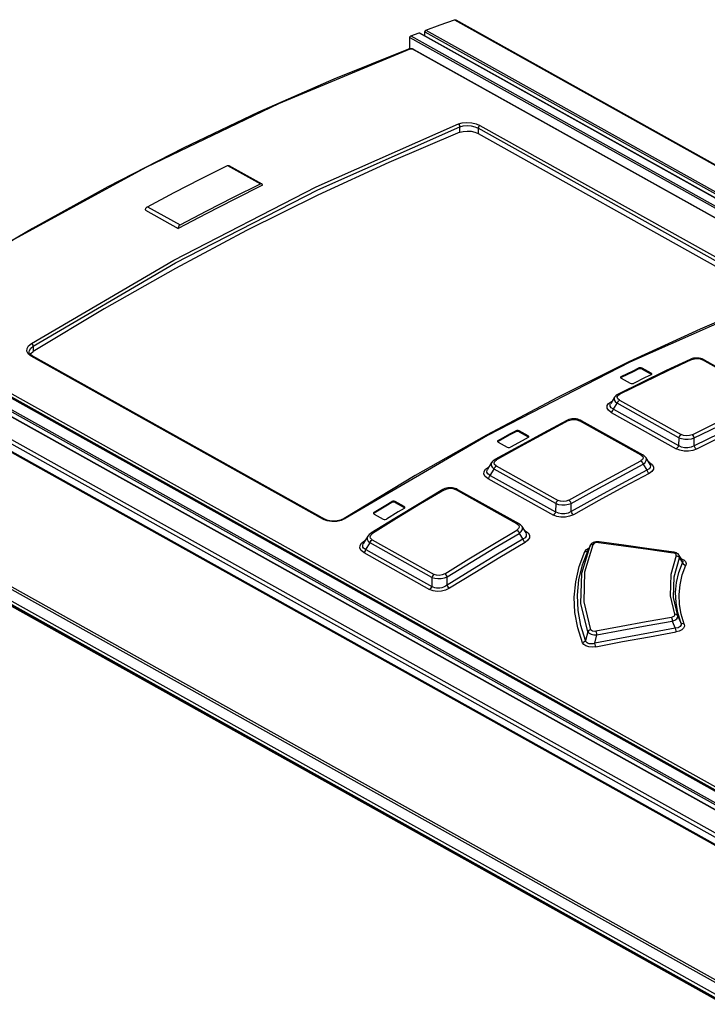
# Model space of a CAD drawing. Extents: x 0 to 420, y 0 to 297.
# Tile 23 of 37: x 337 to 349, y 133 to 150. Entities that reach past the tile are written whole.
import ezdxf

# ---------------------------------------------------------------- set-up
doc = ezdxf.new("R2010")
doc.units = 0
doc.header["$LTSCALE"] = 23.1
doc.layers.get('0').update_dxf_attribs({"linetype": 'CONTINUOUS'})

msp = doc.modelspace()

# ---------------------------------------------------------------- linework, layer by layer
at = {"color": 9, "linetype": 'CONTINUOUS'}
for p, q in [((344.824, 150.21), (393.144, 123.206)), ((344.335, 150.031), (362.608, 139.819)), ((344.061, 149.909), (362.052, 139.855)), ((344.077, 149.934), (362.092, 139.866)), ((344.22, 149.988), (362.375, 139.842)), ((344.319, 150.006), (362.592, 139.794)), ((361.832, 139.803), (344.116, 149.704)), ((344.913, 148.293), (344.914, 148.386)), ((345.225, 148.362), (345.224, 148.272)), ((350.207, 145.577), (345.225, 148.362)), ((345.256, 148.411), (350.239, 145.627)), ((340.958, 147.725), (341.515, 147.414)), ((339.592, 147.024), (340.149, 146.713)), ((334.625, 145.014), (352.794, 134.861)), ((334.638, 145.038), (352.793, 134.892)), ((352.78, 135.114), (335.063, 145.015)), ((335.089, 145.062), (352.806, 135.161)), ((352.795, 134.766), (334.536, 144.97)), ((382.507, 117.7), (334.159, 144.719)), ((382.539, 117.756), (334.191, 144.775)), ((337.646, 144.648), (337.645, 144.555)), ((334.07, 144.628), (382.348, 117.648)), ((342.592, 141.694), (337.61, 144.478)), ((350.099, 143.826), (349.047, 144.414)), ((347.964, 144.259), (347.964, 144.276)), ((348.021, 144.274), (348.02, 144.257)), ((348.174, 144.172), (348.174, 144.189)), ((347.662, 144.13), (347.662, 144.113)), ((347.606, 143.805), (347.637, 143.827)), ((347.447, 143.671), (347.494, 143.703)), ((347.494, 143.703), (347.506, 143.71)), ((347.501, 143.701), (347.494, 143.703)), ((347.53, 143.574), (347.593, 143.674)), ((348.641, 143.088), (347.593, 143.674)), ((347.634, 143.728), (348.682, 143.143)), ((347.489, 143.52), (348.598, 142.9)), ((347.53, 143.574), (348.639, 142.954)), ((332.079, 143.409), (380.357, 116.429)), ((332.104, 143.438), (380.382, 116.457)), ((348, 142.792), (346.952, 143.378)), ((380.079, 116.291), (331.801, 143.271)), ((380.105, 116.295), (331.827, 143.276)), ((331.914, 143.241), (380.227, 116.242)), ((331.965, 143.274), (380.278, 116.274)), ((345.867, 143.19), (345.867, 143.207)), ((345.924, 143.207), (345.924, 143.19)), ((345.565, 143.042), (345.565, 143.025)), ((346.077, 143.104), (346.077, 143.121)), ((348.641, 143.088), (348.639, 142.954)), ((345.508, 142.686), (345.539, 142.711)), ((348.142, 142.665), (348.125, 142.675)), ((348.142, 142.665), (348.132, 142.662)), ((345.351, 142.55), (345.399, 142.586)), ((345.399, 142.586), (345.412, 142.594)), ((345.406, 142.584), (345.399, 142.586)), ((345.429, 142.446), (345.495, 142.554)), ((346.547, 141.966), (345.495, 142.554)), ((345.534, 142.607), (346.586, 142.02)), ((345.39, 142.393), (346.506, 141.77)), ((345.429, 142.446), (346.545, 141.823)), ((345.885, 141.62), (344.841, 142.204)), ((343.755, 141.983), (343.755, 142)), ((343.811, 142.002), (343.811, 141.985)), ((346.547, 141.966), (346.545, 141.823)), ((343.453, 141.817), (343.453, 141.8)), ((343.964, 141.899), (343.965, 141.916)), ((342.656, 141.669), (342.592, 141.694)), ((343.395, 141.429), (343.426, 141.457)), ((346.028, 141.502), (346.006, 141.515)), ((346.028, 141.502), (346.016, 141.498)), ((343.239, 141.291), (343.288, 141.331)), ((343.288, 141.331), (343.303, 141.341)), ((343.296, 141.329), (343.288, 141.331)), ((343.313, 141.181), (343.383, 141.297)), ((344.438, 140.707), (343.383, 141.297)), ((343.42, 141.348), (344.474, 140.759)), ((343.276, 141.129), (344.398, 140.502)), ((343.313, 141.181), (344.435, 140.554)), ((346.99, 140.777), (347.13, 141.245)), ((347.043, 141.147), (347.068, 141.18)), ((347.096, 141.172), (347.106, 141.194)), ((347.13, 141.245), (347.141, 141.26)), ((347.13, 141.247), (347.13, 141.245)), ((348.655, 141.038), (348.706, 140.955)), ((344.438, 140.707), (344.435, 140.554)), ((348.531, 139.964), (348.583, 139.84)), ((348.676, 139.938), (348.628, 140.051)), ((347.091, 139.778), (347.053, 139.632)), ((347.211, 139.585), (347.248, 139.727))]:
    msp.add_line(p, q, dxfattribs=at)
at = {"color": 7, "linetype": 'CONTINUOUS'}
for p, q in [((344.843, 150.209), (393.163, 123.206)), ((344.059, 149.716), (344.061, 149.909)), ((344.077, 149.934), (344.22, 149.988)), ((344.228, 149.988), (362.391, 139.838)), ((344.318, 149.938), (344.319, 150.006)), ((344.046, 149.713), (344.041, 149.711)), ((344.132, 149.704), (344.12, 149.709)), ((344.131, 149.704), (361.848, 139.803)), ((345.224, 148.272), (350.206, 145.487)), ((340.981, 147.727), (341.538, 147.416)), ((341.55, 147.39), (341.55, 147.39)), ((339.557, 146.963), (340.113, 146.652)), ((352.814, 135.074), (334.798, 145.142)), ((352.817, 134.762), (334.547, 144.972)), ((334.096, 144.631), (382.374, 117.651)), ((337.579, 144.55), (337.579, 144.55)), ((337.622, 144.487), (337.607, 144.498)), ((337.632, 144.481), (337.622, 144.487)), ((337.632, 144.481), (342.614, 141.697)), ((348.847, 144.429), (348.835, 144.423)), ((348.871, 144.436), (348.847, 144.429)), ((349.062, 144.421), (349.04, 144.43)), ((349.074, 144.415), (349.062, 144.421)), ((349.074, 144.415), (350.126, 143.827)), ((348.02, 144.257), (348.174, 144.172)), ((348.174, 144.189), (348.021, 144.274)), ((348.173, 144.159), (348.183, 144.168)), ((348.18, 144.166), (348.174, 144.172)), ((348.183, 144.168), (348.185, 144.174)), ((348.014, 144.031), (347.609, 143.83)), ((347.65, 144.115), (347.652, 144.11)), ((347.652, 144.11), (347.662, 144.101)), ((347.662, 144.113), (347.655, 144.107)), ((347.662, 144.101), (347.815, 144.015)), ((347.55, 143.78), (347.482, 143.67)), ((346.749, 143.387), (346.737, 143.382)), ((346.772, 143.397), (346.749, 143.387)), ((346.969, 143.386), (346.945, 143.395)), ((346.981, 143.379), (346.969, 143.386)), ((346.981, 143.379), (348.029, 142.794)), ((346.077, 143.121), (345.924, 143.207)), ((345.924, 143.19), (346.077, 143.104)), ((345.553, 143.026), (345.554, 143.021)), ((345.554, 143.021), (345.565, 143.011)), ((345.565, 143.025), (345.558, 143.018)), ((345.565, 143.011), (345.718, 142.925)), ((346.076, 143.09), (346.087, 143.1)), ((346.083, 143.098), (346.077, 143.104)), ((346.087, 143.1), (346.088, 143.106)), ((348.906, 142.948), (348.907, 143.084)), ((345.916, 142.939), (345.511, 142.714)), ((345.455, 142.663), (345.384, 142.548)), ((348.036, 142.636), (348.098, 142.533)), ((348.083, 142.744), (348.15, 142.632)), ((348.151, 142.631), (348.151, 142.631)), ((345.383, 142.547), (345.384, 142.547)), ((344.152, 142.441), (342.941, 141.711)), ((344.636, 142.21), (344.624, 142.203)), ((344.659, 142.22), (344.636, 142.21)), ((344.86, 142.214), (344.836, 142.223)), ((344.872, 142.207), (344.86, 142.214)), ((344.872, 142.207), (345.917, 141.624)), ((343.965, 141.916), (343.811, 142.002)), ((343.811, 141.985), (343.964, 141.899)), ((346.809, 141.83), (346.811, 141.968)), ((343.441, 141.8), (343.442, 141.794)), ((343.442, 141.794), (343.452, 141.784)), ((343.453, 141.8), (343.444, 141.791)), ((343.972, 141.892), (343.964, 141.899)), ((343.964, 141.883), (343.974, 141.894)), ((343.974, 141.894), (343.976, 141.9)), ((342.941, 141.711), (342.941, 141.711)), ((343.803, 141.71), (343.398, 141.46)), ((343.452, 141.784), (343.605, 141.698)), ((345.925, 141.458), (345.986, 141.357)), ((345.971, 141.573), (346.035, 141.467)), ((346.036, 141.466), (346.036, 141.466)), ((343.344, 141.408), (343.271, 141.288)), ((347.287, 141.313), (347.272, 141.314)), ((343.271, 141.287), (343.271, 141.288)), ((347.13, 141.247), (347.096, 141.172)), ((347.096, 141.172), (347.096, 141.172)), ((347.135, 141.256), (347.13, 141.247)), ((348.705, 140.993), (348.65, 141.083)), ((344.696, 140.575), (344.699, 140.715))]:
    msp.add_line(p, q, dxfattribs=at)
for points in [[(344.335, 150.031), (344.58, 150.122), (344.824, 150.21)], [(344.824, 150.21), (344.831, 150.212), (344.837, 150.211), (344.843, 150.209)], [(344.319, 150.006), (344.319, 150.011), (344.321, 150.015), (344.323, 150.019), (344.325, 150.023), (344.328, 150.027), (344.332, 150.03), (344.335, 150.031)], [(344.061, 149.909), (344.061, 149.913), (344.062, 149.918), (344.064, 149.922), (344.067, 149.926), (344.07, 149.93), (344.073, 149.932), (344.077, 149.934)], [(344.22, 149.988), (344.224, 149.989), (344.227, 149.989), (344.228, 149.988)], [(344.041, 149.711), (342.764, 149.198), (341.483, 148.635), (340.2, 148.023), (338.916, 147.363), (337.632, 146.655), (336.35, 145.899)], [(344.071, 149.717), (344.058, 149.716), (344.046, 149.713)], [(344.096, 149.716), (344.083, 149.717), (344.071, 149.717)], [(344.12, 149.709), (344.109, 149.713), (344.096, 149.716)], [(344.913, 148.293), (343.704, 147.779), (342.493, 147.22), (341.281, 146.618)], [(344.913, 148.293), (344.97, 148.309), (345.035, 148.314), (345.104, 148.31), (345.169, 148.295), (345.224, 148.272)], [(339.592, 147.024), (340.047, 147.264), (340.503, 147.498), (340.958, 147.725)], [(340.958, 147.725), (340.965, 147.728), (340.971, 147.729), (340.977, 147.728), (340.981, 147.727)], [(341.55, 147.39), (341.071, 147.15), (340.592, 146.905), (340.113, 146.652)], [(340.149, 146.713), (340.604, 146.953), (341.059, 147.187), (341.515, 147.414)], [(341.538, 147.416), (341.534, 147.417), (341.528, 147.418), (341.521, 147.417), (341.515, 147.414)], [(341.55, 147.39), (341.549, 147.398), (341.547, 147.405), (341.544, 147.411), (341.539, 147.415), (341.538, 147.416)], [(339.556, 146.963), (339.557, 146.972), (339.559, 146.981), (339.563, 146.99), (339.567, 146.999), (339.572, 147.007), (339.579, 147.014), (339.585, 147.02), (339.592, 147.024)], [(340.149, 146.713), (340.142, 146.709), (340.135, 146.703), (340.129, 146.696), (340.124, 146.688), (340.119, 146.679), (340.116, 146.67), (340.114, 146.661), (340.113, 146.652)], [(341.281, 146.618), (340.068, 145.973), (338.856, 145.285), (337.645, 144.555)], [(350.215, 145.452), (349.005, 144.937), (347.793, 144.378), (346.579, 143.775), (345.365, 143.13), (344.152, 142.441)], [(337.607, 144.498), (337.594, 144.511), (337.585, 144.524), (337.58, 144.537), (337.579, 144.55)], [(337.597, 144.508), (337.604, 144.52), (337.645, 144.555)], [(348.835, 144.423), (348.429, 144.232), (348.014, 144.031)], [(349.04, 144.43), (349.016, 144.438), (348.992, 144.442), (348.968, 144.445), (348.944, 144.446), (348.919, 144.445), (348.895, 144.442), (348.871, 144.436)], [(347.662, 144.13), (347.864, 144.228), (347.964, 144.276)], [(347.964, 144.259), (347.863, 144.211), (347.662, 144.113)], [(348.173, 144.159), (348.072, 144.111), (347.871, 144.013)], [(348.021, 144.274), (348.003, 144.28), (347.982, 144.281), (347.964, 144.276)], [(348.02, 144.257), (348.003, 144.263), (347.982, 144.264), (347.964, 144.259)], [(348.185, 144.174), (348.184, 144.179), (348.174, 144.189)], [(347.662, 144.13), (347.652, 144.121), (347.65, 144.115)], [(347.815, 144.015), (347.833, 144.009), (347.853, 144.009), (347.871, 144.013)], [(347.609, 143.83), (347.597, 143.824), (347.578, 143.811), (347.563, 143.796), (347.55, 143.78)], [(350.194, 143.572), (349.765, 143.37), (349.335, 143.162), (348.906, 142.948)], [(346.737, 143.382), (346.331, 143.165), (345.916, 142.939)], [(346.945, 143.395), (346.921, 143.402), (346.897, 143.407), (346.872, 143.409), (346.846, 143.409), (346.821, 143.407), (346.797, 143.403), (346.772, 143.397)], [(345.565, 143.042), (345.767, 143.152), (345.867, 143.207)], [(345.867, 143.19), (345.766, 143.135), (345.565, 143.025)], [(345.924, 143.207), (345.906, 143.212), (345.885, 143.212), (345.867, 143.207)], [(345.924, 143.19), (345.906, 143.195), (345.885, 143.196), (345.867, 143.19)], [(345.565, 143.042), (345.555, 143.032), (345.553, 143.026)], [(346.076, 143.09), (345.975, 143.036), (345.774, 142.926)], [(346.088, 143.106), (346.087, 143.111), (346.077, 143.121)], [(345.718, 142.925), (345.735, 142.92), (345.756, 142.92), (345.774, 142.926)], [(345.511, 142.714), (345.499, 142.706), (345.48, 142.692), (345.465, 142.676), (345.454, 142.662)], [(348.084, 142.743), (348.072, 142.759), (348.057, 142.774), (348.039, 142.788), (348.029, 142.794)], [(348.098, 142.533), (347.668, 142.304), (347.238, 142.07), (346.809, 141.83)], [(344.624, 142.203), (344.218, 141.962), (343.803, 141.71)], [(344.836, 142.223), (344.811, 142.23), (344.786, 142.234), (344.76, 142.236), (344.734, 142.236), (344.709, 142.233), (344.683, 142.228), (344.659, 142.22)], [(343.453, 141.817), (343.654, 141.939), (343.755, 142)], [(343.755, 141.983), (343.654, 141.922), (343.453, 141.8)], [(343.811, 142.002), (343.793, 142.007), (343.773, 142.007), (343.755, 142)], [(343.811, 141.985), (343.794, 141.99), (343.773, 141.99), (343.755, 141.983)], [(343.453, 141.817), (343.442, 141.806), (343.441, 141.8)], [(343.964, 141.883), (343.863, 141.823), (343.662, 141.7)], [(343.976, 141.9), (343.975, 141.906), (343.965, 141.916)], [(342.941, 141.711), (342.929, 141.704), (342.905, 141.692), (342.878, 141.683), (342.85, 141.675), (342.821, 141.669), (342.79, 141.665), (342.759, 141.664), (342.729, 141.665), (342.7, 141.669), (342.673, 141.674), (342.648, 141.682), (342.625, 141.691), (342.614, 141.697)], [(343.605, 141.698), (343.623, 141.693), (343.643, 141.693), (343.662, 141.7)], [(345.972, 141.573), (345.961, 141.588), (345.946, 141.603), (345.927, 141.617), (345.917, 141.624)], [(343.398, 141.46), (343.386, 141.451), (343.367, 141.436), (343.351, 141.418), (343.344, 141.407)], [(345.986, 141.357), (345.556, 141.101), (345.126, 140.841), (344.696, 140.575)], [(347.272, 141.314), (347.25, 141.315), (347.229, 141.312), (347.209, 141.308), (347.19, 141.302), (347.173, 141.293), (347.158, 141.282), (347.145, 141.27), (347.135, 141.256)], [(348.556, 141.137), (348.137, 141.196), (347.706, 141.256), (347.287, 141.313)], [(348.65, 141.083), (348.642, 141.094), (348.631, 141.106), (348.617, 141.116), (348.601, 141.124), (348.583, 141.131), (348.564, 141.136), (348.556, 141.137)]]:
    msp.add_lwpolyline(points, dxfattribs=at)
at = {"color": 9, "linetype": 'CONTINUOUS'}
for points in [[(344.059, 149.709), (341.822, 148.779), (339.577, 147.697), (337.33, 146.469), (335.09, 145.096)], [(344.059, 149.709), (344.044, 149.712), (344.041, 149.711)], [(344.116, 149.704), (344.098, 149.711), (344.077, 149.712), (344.059, 149.709)], [(344.116, 149.704), (344.128, 149.705), (344.131, 149.704)], [(337.616, 144.696), (340.04, 146.114), (342.467, 147.363), (344.889, 148.437)], [(337.646, 144.648), (340.068, 146.066), (342.494, 147.313), (344.914, 148.386)], [(344.889, 148.437), (344.955, 148.455), (345.033, 148.462), (345.115, 148.456), (345.192, 148.439), (345.256, 148.411)], [(344.914, 148.386), (344.911, 148.406), (344.902, 148.425), (344.889, 148.437)], [(344.914, 148.386), (344.97, 148.401), (345.036, 148.406), (345.105, 148.4), (345.17, 148.385), (345.225, 148.362)], [(345.256, 148.411), (345.244, 148.404), (345.234, 148.391), (345.227, 148.376), (345.225, 148.362)], [(350.233, 145.45), (347.811, 144.376), (345.384, 143.128), (342.96, 141.709)], [(337.61, 144.478), (337.563, 144.515), (337.539, 144.56), (337.541, 144.609), (337.567, 144.656), (337.616, 144.696)], [(337.579, 144.55), (337.582, 144.572), (337.605, 144.613), (337.646, 144.648)], [(337.616, 144.696), (337.63, 144.684), (337.641, 144.666), (337.646, 144.648)], [(337.632, 144.481), (337.621, 144.483), (337.61, 144.478)], [(348.862, 144.421), (348.454, 144.228), (348.045, 144.03), (347.637, 143.827)], [(348.835, 144.423), (348.846, 144.426), (348.863, 144.421)], [(348.862, 144.421), (348.908, 144.434), (348.957, 144.438), (349.005, 144.431), (349.047, 144.414)], [(349.047, 144.414), (349.064, 144.418), (349.074, 144.415)], [(347.634, 143.728), (347.604, 143.753), (347.595, 143.779), (347.606, 143.805)], [(347.637, 143.827), (347.62, 143.832), (347.609, 143.83)], [(347.489, 143.52), (347.443, 143.555), (347.42, 143.594), (347.422, 143.634), (347.447, 143.671)], [(347.53, 143.574), (347.492, 143.598), (347.473, 143.626), (347.475, 143.657), (347.481, 143.669)], [(347.55, 143.78), (347.544, 143.767), (347.543, 143.736), (347.56, 143.704), (347.593, 143.674)], [(347.593, 143.674), (347.602, 143.696), (347.617, 143.716), (347.634, 143.728)], [(348.869, 143.139), (349.277, 143.342), (349.686, 143.539), (350.094, 143.732)], [(348.907, 143.084), (349.316, 143.286), (349.724, 143.484), (350.132, 143.676)], [(347.489, 143.52), (347.506, 143.532), (347.521, 143.552), (347.53, 143.574)], [(350.232, 143.516), (349.803, 143.314), (349.374, 143.106), (348.944, 142.893)], [(346.765, 143.379), (346.356, 143.161), (345.947, 142.939), (345.539, 142.711)], [(346.737, 143.382), (346.749, 143.384), (346.765, 143.379)], [(346.765, 143.379), (346.81, 143.395), (346.86, 143.4), (346.908, 143.394), (346.952, 143.378)], [(346.952, 143.378), (346.969, 143.382), (346.981, 143.379)], [(348.682, 143.143), (348.665, 143.13), (348.65, 143.111), (348.641, 143.088)], [(348.869, 143.139), (348.823, 143.124), (348.774, 143.12), (348.725, 143.126), (348.682, 143.143)], [(348.907, 143.084), (348.899, 143.106), (348.885, 143.126), (348.869, 143.139)], [(348.641, 143.088), (348.69, 143.073), (348.745, 143.065), (348.803, 143.064), (348.858, 143.07), (348.907, 143.084)], [(348.639, 142.954), (348.63, 142.932), (348.616, 142.913), (348.598, 142.9)], [(348.944, 142.893), (348.879, 142.869), (348.807, 142.858), (348.732, 142.86), (348.66, 142.874), (348.598, 142.9)], [(348.906, 142.948), (348.854, 142.925), (348.799, 142.914), (348.741, 142.916), (348.687, 142.929), (348.639, 142.954)], [(348.944, 142.893), (348.928, 142.906), (348.914, 142.926), (348.906, 142.948)], [(345.454, 142.662), (345.448, 142.648), (345.447, 142.616), (345.463, 142.584), (345.495, 142.554)], [(345.534, 142.607), (345.505, 142.632), (345.497, 142.659), (345.508, 142.686)], [(345.539, 142.711), (345.523, 142.716), (345.511, 142.714)], [(346.771, 142.023), (347.179, 142.25), (347.588, 142.473), (347.997, 142.691)], [(346.811, 141.968), (347.219, 142.195), (347.628, 142.418), (348.036, 142.636)], [(348, 142.792), (348.029, 142.767), (348.038, 142.74), (348.027, 142.714), (347.997, 142.691)], [(347.997, 142.691), (348.013, 142.678), (348.027, 142.658), (348.036, 142.636)], [(348.029, 142.794), (348.017, 142.797), (348, 142.792)], [(348.036, 142.636), (348.071, 142.666), (348.089, 142.697), (348.09, 142.729), (348.084, 142.743)], [(348.151, 142.631), (348.158, 142.614), (348.157, 142.582), (348.136, 142.555), (348.098, 142.533)], [(348.142, 142.665), (348.188, 142.63), (348.211, 142.59), (348.21, 142.55), (348.184, 142.511), (348.137, 142.478)], [(345.39, 142.393), (345.345, 142.428), (345.323, 142.468), (345.325, 142.51), (345.351, 142.55)], [(345.429, 142.446), (345.391, 142.471), (345.374, 142.499), (345.376, 142.532), (345.383, 142.547)], [(345.495, 142.554), (345.504, 142.575), (345.518, 142.594), (345.534, 142.607)], [(348.137, 142.478), (347.708, 142.249), (347.278, 142.015), (346.849, 141.776)], [(348.098, 142.533), (348.107, 142.511), (348.12, 142.491), (348.137, 142.478)], [(345.39, 142.393), (345.407, 142.406), (345.42, 142.425), (345.429, 142.446)], [(344.653, 142.201), (344.243, 141.958), (343.834, 141.71), (343.426, 141.457)], [(344.624, 142.203), (344.636, 142.206), (344.652, 142.201)], [(344.653, 142.201), (344.697, 142.219), (344.747, 142.225), (344.796, 142.221), (344.841, 142.204)], [(344.841, 142.204), (344.859, 142.21), (344.872, 142.207)], [(346.586, 142.02), (346.569, 142.006), (346.556, 141.988), (346.547, 141.966)], [(346.547, 141.966), (346.595, 141.952), (346.65, 141.944), (346.707, 141.945), (346.762, 141.953), (346.811, 141.968)], [(346.771, 142.023), (346.725, 142.005), (346.676, 141.999), (346.628, 142.004), (346.586, 142.02)], [(346.811, 141.968), (346.802, 141.99), (346.788, 142.009), (346.771, 142.023)], [(346.545, 141.823), (346.536, 141.802), (346.522, 141.783), (346.506, 141.77)], [(346.809, 141.83), (346.756, 141.803), (346.701, 141.789), (346.643, 141.788), (346.591, 141.799), (346.545, 141.823)], [(346.849, 141.776), (346.832, 141.789), (346.818, 141.808), (346.809, 141.83)], [(342.592, 141.694), (342.604, 141.699), (342.614, 141.697)], [(342.96, 141.709), (342.894, 141.679), (342.816, 141.66), (342.733, 141.657), (342.656, 141.669)], [(342.941, 141.711), (342.947, 141.713), (342.96, 141.709)], [(345.917, 141.624), (345.903, 141.626), (345.885, 141.62)], [(346.849, 141.776), (346.783, 141.748), (346.711, 141.734), (346.636, 141.733), (346.566, 141.745), (346.506, 141.77)], [(343.426, 141.457), (343.41, 141.462), (343.398, 141.46)], [(344.658, 140.769), (345.066, 141.021), (345.475, 141.269), (345.884, 141.513)], [(344.699, 140.715), (345.107, 140.968), (345.516, 141.215), (345.925, 141.458)], [(345.885, 141.62), (345.915, 141.595), (345.925, 141.566), (345.914, 141.538), (345.884, 141.513)], [(345.884, 141.512), (345.901, 141.499), (345.915, 141.48), (345.925, 141.458)], [(345.925, 141.458), (345.96, 141.49), (345.978, 141.524), (345.978, 141.557), (345.972, 141.573)], [(346.036, 141.466), (346.044, 141.446), (346.043, 141.412), (346.023, 141.382), (345.986, 141.357)], [(346.028, 141.502), (346.076, 141.466), (346.099, 141.425), (346.098, 141.381), (346.073, 141.339), (346.027, 141.303)], [(343.276, 141.129), (343.232, 141.164), (343.21, 141.205), (343.213, 141.248), (343.239, 141.291)], [(343.344, 141.407), (343.336, 141.391), (343.335, 141.358), (343.351, 141.326), (343.383, 141.297)], [(343.42, 141.348), (343.391, 141.373), (343.383, 141.4), (343.395, 141.429)], [(343.383, 141.297), (343.391, 141.317), (343.404, 141.335), (343.42, 141.348)], [(346.027, 141.303), (345.597, 141.047), (345.167, 140.787), (344.738, 140.521)], [(345.986, 141.357), (345.995, 141.335), (346.01, 141.316), (346.027, 141.303)], [(347.277, 141.303), (347.246, 141.304), (347.217, 141.298), (347.195, 141.286), (347.183, 141.27)], [(347.277, 141.303), (347.284, 141.312), (347.287, 141.313)], [(347.277, 141.303), (347.7, 141.245), (348.123, 141.187), (348.546, 141.128)], [(343.313, 141.181), (343.29, 141.193), (343.274, 141.207), (343.263, 141.223), (343.258, 141.24), (343.259, 141.259), (343.266, 141.278), (343.271, 141.287)], [(343.276, 141.129), (343.292, 141.143), (343.304, 141.161), (343.313, 141.181)], [(347.002, 139.594), (346.921, 139.85), (346.874, 140.11), (346.863, 140.372), (346.888, 140.634), (346.948, 140.893), (347.043, 141.147)], [(347.053, 139.632), (346.973, 139.886), (346.927, 140.144), (346.917, 140.404), (346.942, 140.663), (347.002, 140.92), (347.096, 141.172)], [(347.142, 139.816), (347.029, 140.291), (347.043, 140.802), (347.183, 141.27)], [(347.043, 141.147), (347.065, 141.148), (347.084, 141.157), (347.096, 141.172)], [(347.068, 141.18), (347.107, 141.206), (347.112, 141.207)], [(347.141, 141.26), (347.16, 141.269), (347.183, 141.27)], [(348.556, 141.137), (348.553, 141.137), (348.546, 141.128)], [(348.599, 141.078), (348.6, 141.094), (348.591, 141.109), (348.572, 141.121), (348.546, 141.128)], [(348.599, 141.078), (348.506, 140.754), (348.496, 140.395), (348.57, 140.078)], [(348.628, 140.051), (348.555, 140.364), (348.563, 140.718), (348.655, 141.038)], [(348.676, 139.938), (348.624, 140.107), (348.595, 140.278), (348.589, 140.449), (348.605, 140.62), (348.644, 140.789), (348.706, 140.955)], [(348.599, 141.078), (348.623, 141.071), (348.643, 141.057), (348.655, 141.038)], [(348.655, 141.038), (348.656, 141.07), (348.65, 141.083)], [(348.685, 141.025), (348.727, 141.005), (348.756, 140.977), (348.767, 140.946), (348.761, 140.914)], [(348.705, 140.993), (348.711, 140.98), (348.706, 140.955)], [(348.706, 140.955), (348.718, 140.936), (348.738, 140.921), (348.762, 140.914)], [(348.733, 139.912), (348.682, 140.078), (348.653, 140.246), (348.647, 140.415), (348.663, 140.583), (348.701, 140.75), (348.761, 140.914)], [(344.474, 140.759), (344.459, 140.746), (344.446, 140.728), (344.438, 140.707)], [(344.438, 140.707), (344.485, 140.693), (344.539, 140.687), (344.596, 140.688), (344.65, 140.698), (344.699, 140.715)], [(344.658, 140.769), (344.611, 140.748), (344.562, 140.74), (344.515, 140.744), (344.474, 140.759)], [(344.699, 140.715), (344.689, 140.736), (344.675, 140.755), (344.657, 140.769)], [(347.091, 139.778), (346.975, 140.263), (346.99, 140.777)], [(344.435, 140.554), (344.426, 140.534), (344.413, 140.516), (344.398, 140.502)], [(344.738, 140.521), (344.671, 140.489), (344.599, 140.472), (344.525, 140.468), (344.457, 140.479), (344.398, 140.502)], [(344.696, 140.575), (344.667, 140.555), (344.636, 140.54), (344.605, 140.529), (344.575, 140.523), (344.545, 140.521), (344.515, 140.524), (344.487, 140.53), (344.46, 140.54), (344.435, 140.554)], [(344.738, 140.521), (344.721, 140.534), (344.706, 140.553), (344.696, 140.575)], [(348.516, 140.025), (348.088, 139.948), (347.66, 139.869), (347.232, 139.788)], [(347.248, 139.727), (347.675, 139.808), (348.103, 139.887), (348.531, 139.964)], [(348.57, 140.078), (348.571, 140.06), (348.561, 140.045), (348.542, 140.033), (348.516, 140.025)], [(348.516, 140.025), (348.522, 140.009), (348.527, 139.987), (348.531, 139.964)], [(348.531, 139.964), (348.575, 139.981), (348.608, 140.003), (348.627, 140.028), (348.628, 140.051)], [(348.628, 140.051), (348.615, 140.068), (348.595, 140.077), (348.57, 140.078)], [(347.142, 139.816), (347.121, 139.808), (347.103, 139.795), (347.091, 139.778)], [(347.091, 139.778), (347.113, 139.757), (347.15, 139.74), (347.197, 139.729), (347.248, 139.727)], [(347.232, 139.788), (347.201, 139.785), (347.174, 139.79), (347.154, 139.8), (347.142, 139.816)], [(348.583, 139.84), (348.125, 139.758), (347.668, 139.673), (347.211, 139.585)], [(347.227, 139.524), (347.684, 139.612), (348.141, 139.696), (348.598, 139.779)], [(347.248, 139.727), (347.244, 139.749), (347.238, 139.771), (347.232, 139.788)], [(348.676, 139.938), (348.68, 139.901), (348.663, 139.871), (348.629, 139.85), (348.583, 139.84)], [(348.583, 139.84), (348.587, 139.817), (348.592, 139.796), (348.598, 139.779)], [(348.733, 139.912), (348.737, 139.877), (348.723, 139.844), (348.693, 139.815), (348.649, 139.793), (348.598, 139.779)], [(348.733, 139.912), (348.709, 139.913), (348.689, 139.922), (348.676, 139.938)], [(347.053, 139.632), (347.041, 139.614), (347.024, 139.601), (347.002, 139.594)], [(347.211, 139.585), (347.184, 139.577), (347.16, 139.574), (347.137, 139.573), (347.117, 139.576), (347.099, 139.582), (347.083, 139.59), (347.07, 139.601), (347.06, 139.615), (347.053, 139.632)], [(347.227, 139.524), (347.165, 139.518), (347.108, 139.523), (347.059, 139.538), (347.023, 139.562), (347.002, 139.594)], [(347.227, 139.524), (347.221, 139.54), (347.216, 139.562), (347.211, 139.585)]]:
    msp.add_lwpolyline(points, dxfattribs=at)

doc.saveas('drawing.dxf')
